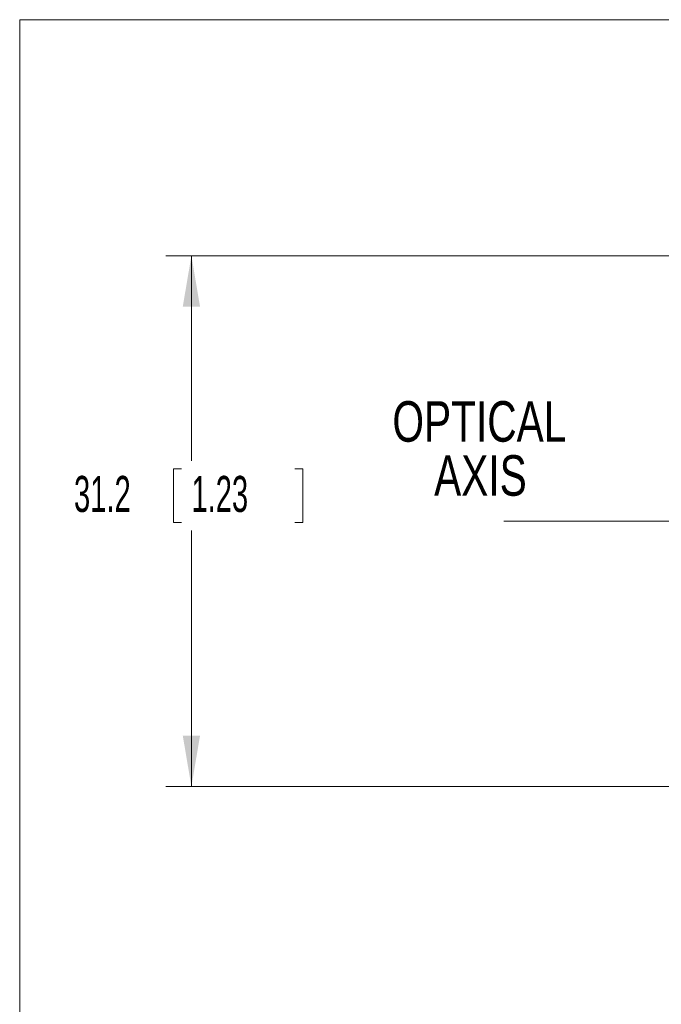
# Model space of a CAD drawing. Header units: millimetres. Extents: x 10 to 272, y 8 to 208.
# Tile 7 of 12: x 10 to 48, y 150 to 208. Entities that reach past the tile are written whole.
import ezdxf

# ---------------------------------------------------------------- set-up
doc = ezdxf.new("R2010")
doc.units = ezdxf.units.MM
doc.linetypes.add('CENTERX2', pattern=[20.32, 12.7, -2.54, 2.54, -2.54])
doc.styles.add('SLDTEXTSTYLE0', font='TXT', dxfattribs={"width": 0.75})
doc.styles.add('SLDTEXTSTYLE1', font='TXT', dxfattribs={"width": 0.605})
doc.dimstyles.new('SLDDIMSTYLE2', dxfattribs={"dimtxt": 2.054655, "dimasz": 3, "dimexe": 0, "dimexo": 0.0625, "dimgap": 0.513664, "dimtad": 0, "dimtih": 1, "dimtoh": 1, "dimdec": 1, "dimrnd": 1e-09, "dimzin": 12, "dimdsep": 46, "dimtxsty": 'SLDTEXTSTYLE1', "dimsah": 1, "dimcen": 0.09, "dimadec": 0, "dimazin": 3, "dimtfac": 1, "dimtdec": 1, "dimtofl": 0, "dimtmove": 0, "dimatfit": 3, "dimfxl": 1, "dimfrac": 2, "dimtolj": 1, "dimtzin": 12, "dimarcsym": 0})

# ---------------------------------------------------------------- blocks, each defined once
blk = doc.blocks.new('_D_6')
at = {"color": 7, "linetype": 'Continuous', "lineweight": 0}
for p, q in [((59.223, 193.825), (18.675, 193.825)), ((20.175, 193.825), (20.175, 181.778)), ((19.587, 181.308), (19.117, 181.308)), ((19.117, 181.308), (19.117, 178.153)), ((26.251, 181.308), (26.721, 181.308)), ((26.721, 181.308), (26.721, 178.153)), ((19.117, 178.153), (19.587, 178.153)), ((20.175, 162.625), (20.175, 177.682)), ((26.721, 178.153), (26.251, 178.153)), ((59.223, 162.625), (18.675, 162.625))]:
    blk.add_line(p, q, dxfattribs=at)
for points in [[(20.175, 193.825), (19.667, 190.825), (20.683, 190.825)], [(20.175, 162.625), (20.683, 165.625), (19.667, 165.625)]]:
    blk.add_solid(points, dxfattribs=at)
at = {"color": 7, "linetype": 'Continuous', "lineweight": 0, "char_height": 2.1167, "attachment_point": 1, "style": 'SLDTEXTSTYLE1'}
for s, insert in [('31.2', (13.277, 180.881)), ('1.23', (20.175, 180.881))]:
    blk.add_mtext(s, dxfattribs=dict(at, insert=insert))
blk = doc.blocks.new('SW_NOTE_11')
at = {"color": 0, "linetype": 'Continuous', "lineweight": 0, "char_height": 2.3813, "attachment_point": 2, "style": 'SLDTEXTSTYLE0'}
for s, insert in [('OPTICAL', (6.437, 3.07)), ('AXIS', (6.5, -0.105))]:
    blk.add_mtext(s, dxfattribs=dict(at, insert=insert))

msp = doc.modelspace()

# ---------------------------------------------------------------- linework, layer by layer
at = {"color": 7, "linetype": 'Continuous', "lineweight": 15}
for p, q in [((10.088, 207.692), (270.088, 207.692)), ((10.088, 7.692), (10.088, 207.692))]:
    msp.add_line(p, q, dxfattribs=at)
at = {"color": 7, "linetype": 'CENTERX2', "lineweight": 0}
msp.add_line((38.535, 178.225), (75.318, 178.225), dxfattribs=at)

# ---------------------------------------------------------------- block references
at = {"color": 7, "linetype": 'Continuous', "lineweight": 0}
msp.add_blockref('SW_NOTE_11', (30.656, 182.204), dxfattribs=at)

# ---------------------------------------------------------------- dimensions: what is measured, and where the dimension line sits
dim = msp.add_linear_dim(base=(20.175, 162.625), p1=(61.223, 193.825), p2=(61.223, 162.625), angle=90, dimstyle='SLDDIMSTYLE2', dxfattribs=at)
dim.commit()
dim.dimension.update_dxf_attribs({"geometry": '_D_6', "text_midpoint": (20.175, 179.73), "dimtype": 160})

doc.saveas('drawing.dxf')
